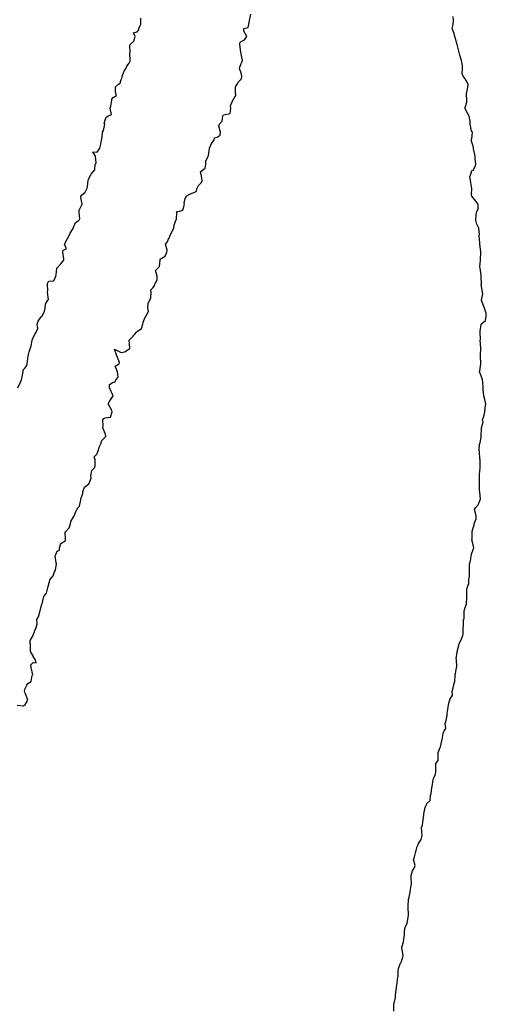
# Model space of a CAD drawing. Header units: inches. Extents: x 158323 to 160611, y 432808 to 437248.
# Tile 191 of 228: x 159758 to 159788, y 436994 to 437055. Entities that reach past the tile are written whole.
import ezdxf

# ---------------------------------------------------------------- set-up
doc = ezdxf.new("R2010")
doc.units = ezdxf.units.IN
doc.header["$MEASUREMENT"] = 0
for name, color, linetype, lineweight in [('Hoogtelijn-bestaand 10.00 M', 7, 'Continuous', 15), ('Hoogtelijn-bestaand 11.00 M', 7, 'Continuous', 15), ('Hoogtelijn-bestaand 12.00 M', 7, 'Continuous', 15)]:
    doc.layers.add(name, color=color, linetype=linetype, lineweight=lineweight)

msp = doc.modelspace()

# ---------------------------------------------------------------- linework, layer by layer
at = {"layer": 'Hoogtelijn-bestaand 10.00 M', "color": 252, "linetype": 'Continuous', "lineweight": 25}
for p, q in [((159759.134, 437034.866, 10), (159759.185, 437035.25, 10)), ((159759.185, 437035.25, 10), (159759.205, 437035.295, 10)), ((159759.205, 437035.295, 10), (159759.25, 437035.413, 10)), ((159758.93, 437034.25, 10), (159758.994, 437034.506, 10)), ((159758.994, 437034.506, 10), (159759.078, 437034.75, 10)), ((159759.078, 437034.75, 10), (159759.134, 437034.866, 10)), ((159758.875, 437033.75, 10), (159758.908, 437034.092, 10)), ((159758.908, 437034.092, 10), (159758.93, 437034.25, 10)), ((159758.563, 437032.937, 10), (159758.617, 437033.25, 10)), ((159758.617, 437033.383, 10), (159758.75, 437033.509, 10)), ((159758.617, 437033.25, 10), (159758.617, 437033.383, 10)), ((159758.75, 437033.509, 10), (159758.848, 437033.652, 10)), ((159758.848, 437033.652, 10), (159758.875, 437033.75, 10)), ((159758.431, 437032.569, 10), (159758.513, 437032.75, 10)), ((159758.513, 437032.75, 10), (159758.563, 437032.937, 10)), ((159758.3, 437032.25, 10), (159758.431, 437032.569, 10))]:
    msp.add_line(p, q, dxfattribs=at)
msp.add_polyline3d([(159759.25, 437035.413, 10), (159759.367, 437035.633, 10), (159759.44, 437035.75, 10), (159759.536, 437035.964, 10), (159759.505, 437036.25, 10), (159759.562, 437036.438, 10), (159759.75, 437036.698, 10), (159759.78, 437036.72, 10), (159759.806, 437036.75, 10), (159759.953, 437037.047, 10), (159760.006, 437037.25, 10), (159760.014, 437037.486, 10), (159760.176, 437037.75, 10), (159760.206, 437037.794, 10), (159760.141, 437038.25, 10), (159760.175, 437038.325, 10), (159760.139, 437038.75, 10), (159760.159, 437038.841, 10), (159760.25, 437038.923, 10), (159760.539, 437038.961, 10), (159760.672, 437039.25, 10), (159760.68, 437039.32, 10), (159760.732, 437039.75, 10), (159760.737, 437039.763, 10), (159760.75, 437039.774, 10), (159760.982, 437040.018, 10), (159761.16, 437040.25, 10), (159761.173, 437040.328, 10), (159761.102, 437040.75, 10), (159761.122, 437040.878, 10), (159761.338, 437040.956, 10), (159761.218, 437041.25, 10), (159761.404, 437041.596, 10), (159761.479, 437041.75, 10), (159761.571, 437041.929, 10), (159761.75, 437042.232, 10), (159761.758, 437042.242, 10), (159761.76, 437042.25, 10), (159761.896, 437042.605, 10), (159762.123, 437042.75, 10), (159762.169, 437042.831, 10), (159762.137, 437043.25, 10), (159762.133, 437043.367, 10), (159762.25, 437043.625, 10), (159762.286, 437043.714, 10), (159762.305, 437043.75, 10), (159762.25, 437044.068, 10), (159762.232, 437044.25, 10), (159762.236, 437044.264, 10), (159762.25, 437044.287, 10), (159762.497, 437044.503, 10), (159762.623, 437044.75, 10), (159762.658, 437044.843, 10), (159762.696, 437045.25, 10), (159762.714, 437045.287, 10), (159762.75, 437045.405, 10), (159762.872, 437045.628, 10), (159762.982, 437045.75, 10), (159763.097, 437045.903, 10), (159763.132, 437046.25, 10), (159763.183, 437046.317, 10), (159763.156, 437046.75, 10), (159762.977, 437047.023, 10), (159763.25, 437047.005, 10), (159763.361, 437047.14, 10), (159763.414, 437047.25, 10), (159763.486, 437047.514, 10), (159763.513, 437047.75, 10), (159763.56, 437047.94, 10), (159763.576, 437048.25, 10), (159763.641, 437048.359, 10), (159763.722, 437048.75, 10), (159763.697, 437048.803, 10), (159763.75, 437049.019, 10), (159763.805, 437049.195, 10), (159763.927, 437049.25, 10), (159764.148, 437049.352, 10), (159764.062, 437049.75, 10), (159764.112, 437049.888, 10), (159764.16, 437050.25, 10), (159764.173, 437050.327, 10), (159764.25, 437050.433, 10), (159764.453, 437050.547, 10), (159764.398, 437050.75, 10), (159764.402, 437051.098, 10), (159764.579, 437051.25, 10), (159764.682, 437051.318, 10), (159764.75, 437051.542, 10), (159764.823, 437051.678, 10), (159764.811, 437051.75, 10), (159764.934, 437052.066, 10), (159765.05, 437052.25, 10), (159765.114, 437052.386, 10), (159765.25, 437052.568, 10), (159765.309, 437052.691, 10), (159765.308, 437052.75, 10), (159765.292, 437053.209, 10), (159765.325, 437053.25, 10), (159765.294, 437053.706, 10), (159765.323, 437053.75, 10), (159765.542, 437053.958, 10), (159765.621, 437054.25, 10), (159765.52, 437054.48, 10), (159765.75, 437054.524, 10), (159765.847, 437054.653, 10), (159765.859, 437054.75, 10), (159765.981, 437055.019, 10), (159765.986, 437055.25, 10), (159765.988, 437055.381, 10)], dxfattribs=at)
at = {"layer": 'Hoogtelijn-bestaand 11.00 M', "color": 252, "linetype": 'Continuous', "lineweight": 25}
for p, q in [((159759.062, 437016.438, 11), (159759.244, 437016.75, 11)), ((159759.244, 437016.75, 11), (159759.245, 437016.755, 11)), ((159759.245, 437016.755, 11), (159759.25, 437016.779, 11)), ((159759.056, 437016.25, 11), (159759.062, 437016.438, 11)), ((159759.056, 437016.25, 11), (159759.069, 437015.931, 11)), ((159759.069, 437015.931, 11), (159759.073, 437015.75, 11)), ((159759.073, 437015.75, 11), (159759.25, 437015.441, 11)), ((159759.087, 437014.913, 11), (159759.25, 437015.062, 11)), ((159759.087, 437014.913, 11), (159759.108, 437014.75, 11)), ((159759.108, 437014.75, 11), (159759.2, 437014.3, 11)), ((159759.12, 437013.88, 11), (159759.19, 437014.25, 11)), ((159759.19, 437014.25, 11), (159759.2, 437014.3, 11)), ((159758.75, 437013.435, 11), (159758.849, 437013.651, 11)), ((159758.849, 437013.651, 11), (159758.927, 437013.75, 11)), ((159758.927, 437013.75, 11), (159759.12, 437013.88, 11)), ((159758.683, 437013.25, 11), (159758.719, 437013.281, 11)), ((159758.683, 437013.25, 11), (159758.75, 437013.131, 11)), ((159758.719, 437013.281, 11), (159758.75, 437013.435, 11)), ((159758.75, 437013.131, 11), (159758.894, 437012.75, 11)), ((159758.25, 437012.405, 11), (159758.65, 437012.35, 11)), ((159758.65, 437012.35, 11), (159758.75, 437012.442, 11)), ((159758.75, 437012.442, 11), (159758.873, 437012.627, 11)), ((159758.873, 437012.627, 11), (159758.894, 437012.75, 11))]:
    msp.add_line(p, q, dxfattribs=at)
for points in [[(159759.25, 437016.779, 11), (159759.377, 437017.123, 11), (159759.445, 437017.25, 11), (159759.505, 437017.495, 11), (159759.482, 437017.75, 11), (159759.578, 437017.922, 11), (159759.663, 437018.25, 11), (159759.693, 437018.307, 11), (159759.75, 437018.583, 11), (159759.784, 437018.716, 11), (159759.811, 437018.75, 11), (159759.892, 437019.108, 11), (159759.948, 437019.25, 11), (159760.091, 437019.409, 11), (159760.174, 437019.75, 11), (159760.182, 437019.818, 11), (159760.25, 437020.062, 11), (159760.289, 437020.211, 11), (159760.303, 437020.25, 11), (159760.503, 437020.498, 11), (159760.588, 437020.75, 11), (159760.648, 437020.852, 11), (159760.708, 437021.25, 11), (159760.69, 437021.31, 11), (159760.629, 437021.75, 11), (159760.666, 437021.834, 11), (159760.75, 437022.026, 11), (159760.902, 437022.098, 11), (159760.894, 437022.25, 11), (159760.984, 437022.516, 11), (159761.25, 437022.679, 11), (159761.276, 437022.724, 11), (159761.275, 437022.75, 11), (159761.261, 437023.239, 11), (159761.273, 437023.25, 11), (159761.494, 437023.506, 11), (159761.583, 437023.75, 11), (159761.609, 437023.891, 11), (159761.75, 437024.145, 11), (159761.789, 437024.211, 11), (159761.81, 437024.25, 11), (159761.936, 437024.564, 11), (159762.037, 437024.75, 11), (159762.151, 437024.849, 11), (159762.223, 437025.25, 11), (159762.227, 437025.273, 11), (159762.25, 437025.37, 11), (159762.349, 437025.651, 11), (159762.359, 437025.75, 11), (159762.452, 437026.048, 11), (159762.74, 437026.25, 11), (159762.745, 437026.255, 11), (159762.75, 437026.27, 11), (159762.868, 437026.632, 11), (159762.852, 437026.75, 11), (159762.913, 437027.087, 11), (159763.091, 437027.25, 11), (159763.132, 437027.368, 11), (159763.124, 437027.75, 11), (159763.055, 437027.945, 11), (159763.25, 437028.121, 11), (159763.279, 437028.221, 11), (159763.303, 437028.25, 11), (159763.408, 437028.592, 11), (159763.489, 437028.75, 11), (159763.535, 437028.965, 11), (159763.75, 437029.165, 11), (159763.785, 437029.215, 11), (159763.791, 437029.25, 11), (159763.75, 437029.402, 11), (159763.612, 437029.75, 11), (159763.623, 437029.877, 11), (159763.601, 437030.25, 11), (159763.669, 437030.331, 11), (159763.75, 437030.389, 11), (159764.088, 437030.412, 11), (159764.183, 437030.75, 11), (159764.17, 437030.83, 11), (159763.948, 437031.25, 11), (159764.05, 437031.45, 11), (159764.25, 437031.75, 11), (159764.02, 437032.25, 11), (159764.03, 437032.47, 11), (159764.25, 437032.607, 11), (159764.377, 437032.623, 11), (159764.42, 437032.75, 11), (159764.565, 437032.935, 11), (159764.534, 437033.25, 11), (159764.388, 437033.612, 11), (159764.619, 437033.75, 11), (159764.652, 437033.848, 11), (159764.492, 437034.25, 11), (159764.329, 437034.671, 11), (159764.75, 437034.477, 11), (159764.98, 437034.52, 11), (159765.25, 437034.698, 11), (159765.291, 437034.709, 11), (159765.294, 437034.75, 11), (159765.256, 437035.244, 11), (159765.258, 437035.25, 11), (159765.502, 437035.498, 11), (159765.715, 437035.75, 11), (159765.729, 437035.771, 11), (159765.75, 437035.789, 11), (159766.033, 437035.967, 11), (159766.099, 437036.25, 11), (159766.132, 437036.368, 11), (159766.25, 437036.669, 11), (159766.29, 437036.71, 11), (159766.294, 437036.75, 11), (159766.461, 437037.039, 11), (159766.42, 437037.25, 11), (159766.449, 437037.551, 11), (159766.542, 437037.75, 11), (159766.603, 437037.897, 11), (159766.628, 437038.25, 11), (159766.603, 437038.397, 11), (159766.75, 437038.537, 11), (159766.84, 437038.66, 11), (159766.857, 437038.75, 11), (159766.995, 437039.005, 11), (159766.995, 437039.25, 11), (159766.904, 437039.596, 11), (159767.055, 437039.75, 11), (159767.154, 437039.846, 11), (159767.186, 437040.25, 11), (159767.193, 437040.307, 11), (159767.25, 437040.353, 11), (159767.505, 437040.495, 11), (159767.612, 437040.75, 11), (159767.62, 437040.88, 11), (159767.534, 437041.25, 11), (159767.623, 437041.377, 11), (159767.75, 437041.669, 11), (159767.794, 437041.706, 11), (159767.791, 437041.75, 11), (159767.933, 437042.067, 11), (159768.052, 437042.25, 11), (159768.063, 437042.437, 11), (159768.163, 437042.75, 11), (159768.209, 437042.792, 11), (159768.229, 437043.25, 11), (159768.212, 437043.288, 11), (159768.25, 437043.277, 11), (159768.618, 437043.382, 11), (159768.707, 437043.75, 11), (159768.682, 437043.818, 11), (159768.75, 437044.107, 11), (159768.807, 437044.193, 11), (159768.821, 437044.25, 11), (159769.096, 437044.404, 11), (159769.25, 437044.453, 11), (159769.451, 437044.549, 11), (159769.497, 437044.75, 11), (159769.583, 437044.917, 11), (159769.75, 437045.077, 11), (159769.815, 437045.185, 11), (159769.818, 437045.25, 11), (159769.75, 437045.602, 11), (159769.703, 437045.75, 11), (159769.721, 437045.779, 11), (159769.75, 437045.805, 11), (159770.006, 437045.994, 11), (159770.043, 437046.25, 11), (159770.055, 437046.445, 11), (159770.184, 437046.75, 11), (159770.206, 437046.794, 11), (159770.25, 437047.117, 11), (159770.271, 437047.229, 11), (159770.271, 437047.25, 11), (159770.417, 437047.583, 11), (159770.567, 437047.75, 11), (159770.591, 437047.909, 11), (159770.75, 437047.936, 11), (159770.933, 437048.067, 11), (159770.961, 437048.25, 11), (159770.86, 437048.64, 11), (159770.907, 437048.75, 11), (159771.057, 437048.943, 11), (159771.119, 437049.25, 11), (159771.157, 437049.343, 11), (159771.25, 437049.355, 11), (159771.571, 437049.429, 11), (159771.612, 437049.75, 11), (159771.594, 437049.906, 11), (159771.735, 437050.25, 11), (159771.739, 437050.261, 11), (159771.75, 437050.281, 11), (159771.927, 437050.573, 11), (159771.911, 437050.75, 11), (159771.904, 437051.096, 11), (159772.005, 437051.25, 11), (159772.087, 437051.413, 11), (159772.25, 437051.564, 11), (159772.307, 437051.693, 11), (159772.303, 437051.75, 11), (159772.25, 437051.945, 11), (159772.149, 437052.25, 11), (159772.167, 437052.333, 11), (159772.25, 437052.555, 11), (159772.317, 437052.683, 11), (159772.33, 437052.75, 11), (159772.25, 437053.15, 11), (159772.227, 437053.25, 11), (159772.23, 437053.27, 11), (159772.174, 437053.75, 11), (159772.163, 437053.837, 11), (159772.25, 437053.927, 11), (159772.468, 437054.032, 11), (159772.619, 437054.25, 11), (159772.427, 437054.573, 11), (159772.417, 437054.75, 11), (159772.692, 437054.808, 11), (159772.75, 437055.125, 11), (159772.771, 437055.229, 11), (159772.779, 437055.25, 11), (159772.862, 437055.638, 11)], [(159759.25, 437015.062, 11), (159759.447, 437015.053, 11), (159759.372, 437015.25, 11), (159759.25, 437015.441, 11)]]:
    msp.add_polyline3d(points, dxfattribs=at)
at = {"layer": 'Hoogtelijn-bestaand 12.00 M', "color": 252, "linetype": 'Continuous', "lineweight": 25}
msp.add_polyline3d([(159781.799, 436993.25, 12), (159781.808, 436993.692, 12), (159781.82, 436993.75, 12), (159781.894, 436994.106, 12), (159781.901, 436994.25, 12), (159781.942, 436994.558, 12), (159781.969, 436994.75, 12), (159782.002, 436994.998, 12), (159782.039, 436995.25, 12), (159782.069, 436995.432, 12), (159782.063, 436995.75, 12), (159782.089, 436995.911, 12), (159782.224, 436996.25, 12), (159782.232, 436996.268, 12), (159782.25, 436996.323, 12), (159782.366, 436996.634, 12), (159782.381, 436996.75, 12), (159782.309, 436997.191, 12), (159782.305, 436997.25, 12), (159782.409, 436997.591, 12), (159782.419, 436997.75, 12), (159782.472, 436998.028, 12), (159782.474, 436998.25, 12), (159782.508, 436998.492, 12), (159782.635, 436998.75, 12), (159782.647, 436998.853, 12), (159782.721, 436999.25, 12), (159782.722, 436999.278, 12), (159782.693, 436999.75, 12), (159782.704, 436999.796, 12), (159782.724, 437000.25, 12), (159782.731, 437000.269, 12), (159782.75, 437000.402, 12), (159782.828, 437000.672, 12), (159782.818, 437000.75, 12), (159782.886, 437001.114, 12), (159782.911, 437001.25, 12), (159782.876, 437001.624, 12), (159782.874, 437001.75, 12), (159782.963, 437002.037, 12), (159783.097, 437002.25, 12), (159783.126, 437002.374, 12), (159783.039, 437002.75, 12), (159783.09, 437002.911, 12), (159783.17, 437003.25, 12), (159783.191, 437003.309, 12), (159783.25, 437003.566, 12), (159783.314, 437003.686, 12), (159783.35, 437003.75, 12), (159783.505, 437003.996, 12), (159783.565, 437004.25, 12), (159783.55, 437004.45, 12), (159783.524, 437004.75, 12), (159783.6, 437004.9, 12), (159783.636, 437005.25, 12), (159783.658, 437005.342, 12), (159783.695, 437005.75, 12), (159783.709, 437005.792, 12), (159783.75, 437006.026, 12), (159783.839, 437006.161, 12), (159783.864, 437006.25, 12), (159784.076, 437006.425, 12), (159784.101, 437006.75, 12), (159784.138, 437006.862, 12), (159784.176, 437007.25, 12), (159784.19, 437007.31, 12), (159784.25, 437007.727, 12), (159784.257, 437007.743, 12), (159784.259, 437007.75, 12), (159784.415, 437008.086, 12), (159784.423, 437008.25, 12), (159784.423, 437008.577, 12), (159784.43, 437008.75, 12), (159784.565, 437008.935, 12), (159784.578, 437009.25, 12), (159784.569, 437009.432, 12), (159784.695, 437009.75, 12), (159784.712, 437009.788, 12), (159784.75, 437009.975, 12), (159784.81, 437010.19, 12), (159784.815, 437010.25, 12), (159784.874, 437010.626, 12), (159784.927, 437010.75, 12), (159785.059, 437010.941, 12), (159785.017, 437011.25, 12), (159785.068, 437011.432, 12), (159785.133, 437011.75, 12), (159785.128, 437011.872, 12), (159785.19, 437012.25, 12), (159785.198, 437012.302, 12), (159785.25, 437012.6, 12), (159785.297, 437012.703, 12), (159785.311, 437012.75, 12), (159785.474, 437013.026, 12), (159785.451, 437013.25, 12), (159785.511, 437013.489, 12), (159785.57, 437013.75, 12), (159785.613, 437013.887, 12), (159785.63, 437014.25, 12), (159785.648, 437014.352, 12), (159785.727, 437014.75, 12), (159785.732, 437014.768, 12), (159785.709, 437015.25, 12), (159785.699, 437015.301, 12), (159785.75, 437015.711, 12), (159785.757, 437015.743, 12), (159785.759, 437015.75, 12), (159785.86, 437016.141, 12), (159785.875, 437016.25, 12), (159786.017, 437016.483, 12), (159786.117, 437016.75, 12), (159786.134, 437016.866, 12), (159786.143, 437017.25, 12), (159786.158, 437017.342, 12), (159786.158, 437017.75, 12), (159786.189, 437017.811, 12), (159786.201, 437018.25, 12), (159786.203, 437018.297, 12), (159786.25, 437018.509, 12), (159786.323, 437018.677, 12), (159786.342, 437018.75, 12), (159786.358, 437019.142, 12), (159786.355, 437019.25, 12), (159786.365, 437019.635, 12), (159786.393, 437019.75, 12), (159786.497, 437020.003, 12), (159786.492, 437020.25, 12), (159786.538, 437020.462, 12), (159786.531, 437020.75, 12), (159786.529, 437020.971, 12), (159786.536, 437021.25, 12), (159786.596, 437021.405, 12), (159786.63, 437021.75, 12), (159786.649, 437021.851, 12), (159786.75, 437022.134, 12), (159786.789, 437022.211, 12), (159786.803, 437022.25, 12), (159786.75, 437022.429, 12), (159786.677, 437022.75, 12), (159786.696, 437022.804, 12), (159786.704, 437023.25, 12), (159786.706, 437023.294, 12), (159786.75, 437023.5, 12), (159786.83, 437023.67, 12), (159786.823, 437023.75, 12), (159786.949, 437024.052, 12), (159786.957, 437024.25, 12), (159786.848, 437024.652, 12), (159786.901, 437024.75, 12), (159787.072, 437024.928, 12), (159787.201, 437025.25, 12), (159787.208, 437025.292, 12), (159787.168, 437025.75, 12), (159787.161, 437025.839, 12), (159787.15, 437026.25, 12), (159787.147, 437026.353, 12), (159787.159, 437026.75, 12), (159787.161, 437026.84, 12), (159787.194, 437027.25, 12), (159787.202, 437027.298, 12), (159787.191, 437027.75, 12), (159787.179, 437027.821, 12), (159787.146, 437028.25, 12), (159787.133, 437028.367, 12), (159787.164, 437028.75, 12), (159787.195, 437028.805, 12), (159787.25, 437029.191, 12), (159787.261, 437029.239, 12), (159787.262, 437029.25, 12), (159787.278, 437029.722, 12), (159787.285, 437029.75, 12), (159787.375, 437030.125, 12), (159787.353, 437030.25, 12), (159787.453, 437030.547, 12), (159787.486, 437030.75, 12), (159787.518, 437030.982, 12), (159787.543, 437031.25, 12), (159787.48, 437031.521, 12), (159787.433, 437031.75, 12), (159787.375, 437032.125, 12), (159787.393, 437032.25, 12), (159787.372, 437032.628, 12), (159787.353, 437032.75, 12), (159787.25, 437033.006, 12), (159787.162, 437033.25, 12), (159787.185, 437033.315, 12), (159787.246, 437033.75, 12), (159787.246, 437033.754, 12), (159787.226, 437034.25, 12), (159787.224, 437034.276, 12), (159787.233, 437034.75, 12), (159787.234, 437034.766, 12), (159787.207, 437035.25, 12), (159787.209, 437035.291, 12), (159787.206, 437035.75, 12), (159787.198, 437035.802, 12), (159787.25, 437036.211, 12), (159787.257, 437036.243, 12), (159787.268, 437036.25, 12), (159787.522, 437036.478, 12), (159787.573, 437036.75, 12), (159787.58, 437036.92, 12), (159787.473, 437037.25, 12), (159787.273, 437037.727, 12), (159787.274, 437037.75, 12), (159787.36, 437038.14, 12), (159787.336, 437038.25, 12), (159787.268, 437038.732, 12), (159787.28, 437038.75, 12), (159787.266, 437039.234, 12), (159787.26, 437039.25, 12), (159787.25, 437039.3, 12), (159787.192, 437039.75, 12), (159787.174, 437039.826, 12), (159787.222, 437040.25, 12), (159787.223, 437040.277, 12), (159787.24, 437040.75, 12), (159787.242, 437040.758, 12), (159787.17, 437041.25, 12), (159787.175, 437041.325, 12), (159787.143, 437041.75, 12), (159787.152, 437041.848, 12), (159787.104, 437042.25, 12), (159786.996, 437042.505, 12), (159786.93, 437042.75, 12), (159786.949, 437043.051, 12), (159786.964, 437043.25, 12), (159787.063, 437043.437, 12), (159787.063, 437043.75, 12), (159786.75, 437044.152, 12), (159786.668, 437044.25, 12), (159786.661, 437044.339, 12), (159786.682, 437044.75, 12), (159786.664, 437044.836, 12), (159786.589, 437045.25, 12), (159786.555, 437045.445, 12), (159786.662, 437045.75, 12), (159786.665, 437045.835, 12), (159786.75, 437045.878, 12), (159786.895, 437046.105, 12), (159786.925, 437046.25, 12), (159786.885, 437046.615, 12), (159786.875, 437046.75, 12), (159786.789, 437047.211, 12), (159786.789, 437047.25, 12), (159786.75, 437047.375, 12), (159786.631, 437047.75, 12), (159786.666, 437047.834, 12), (159786.713, 437048.25, 12), (159786.659, 437048.341, 12), (159786.571, 437048.75, 12), (159786.571, 437048.929, 12), (159786.505, 437049.25, 12), (159786.25, 437049.716, 12), (159786.24, 437049.75, 12), (159786.24, 437049.76, 12), (159786.25, 437049.794, 12), (159786.372, 437050.128, 12), (159786.367, 437050.25, 12), (159786.349, 437050.651, 12), (159786.362, 437050.75, 12), (159786.429, 437051.071, 12), (159786.449, 437051.25, 12), (159786.25, 437051.601, 12), (159786.125, 437051.75, 12), (159786.07, 437051.93, 12), (159786.088, 437052.25, 12), (159786.083, 437052.417, 12), (159786.036, 437052.75, 12), (159785.929, 437053.071, 12), (159785.889, 437053.25, 12), (159785.75, 437053.75, 12), (159785.605, 437054.25, 12), (159785.571, 437054.429, 12), (159785.455, 437054.75, 12), (159785.509, 437054.991, 12), (159785.536, 437055.25, 12), (159785.509, 437055.492, 12)], dxfattribs=at)

doc.saveas('drawing.dxf')
